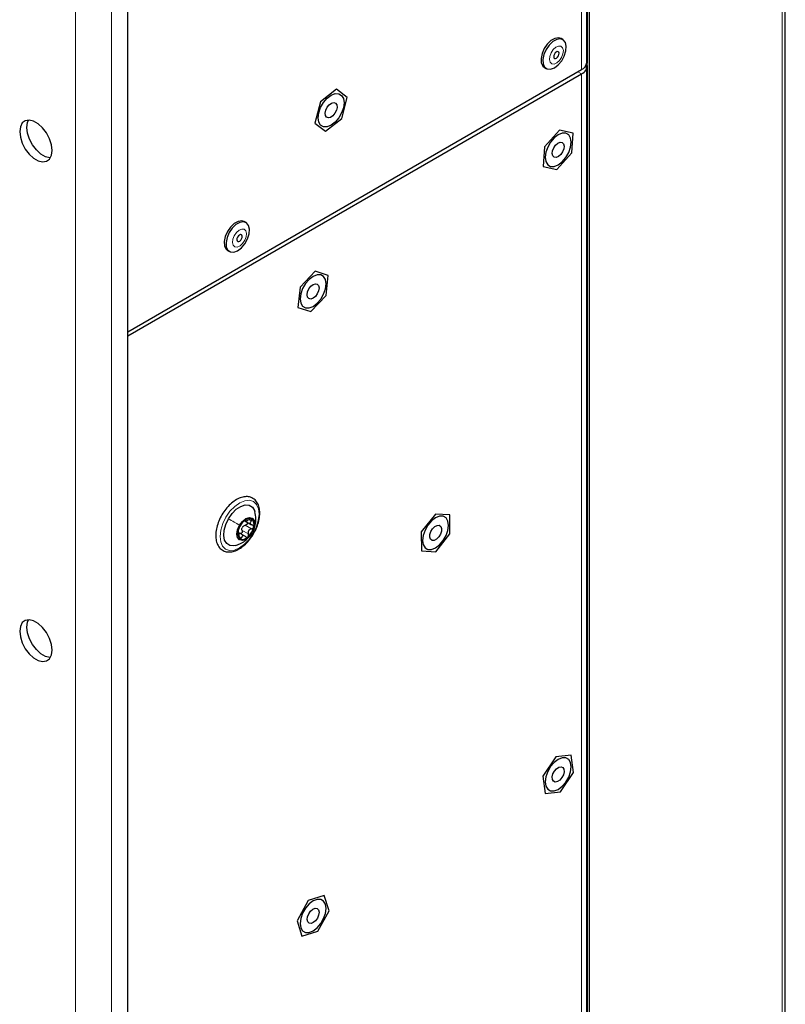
# Paper-space layout 'Blatt4' of a CAD drawing. Header units: millimetres. Extents: x 5 to 418, y 2 to 292.
# Tile 72 of 78: x 292 to 322, y 147 to 186. Entities that reach past the tile are written whole.
import ezdxf

# ---------------------------------------------------------------- set-up
doc = ezdxf.new("R2010")
doc.units = ezdxf.units.MM

psp = doc.layouts.new('Blatt4')

# ---------------------------------------------------------------- linework, layer by layer
at = {"color": 7, "linetype": 'Continuous', "lineweight": 18}
for p, q in [((313.659, 231.337), (313.659, 183.978)), ((293.803, 222.333), (293.803, 79.439)), ((295.218, 79.443), (295.218, 222.329)), ((321.523, 141.997), (321.523, 211.139)), ((313.905, 122.354), (313.905, 206.451)), ((313.963, 206.452), (313.963, 122.354)), ((313.517, 183.896), (313.659, 183.815)), ((313.659, 137.272), (313.659, 183.815)), ((300.457, 166.107), (300.704, 165.964)), ((300.612, 166.328), (300.697, 166.279)), ((300.341, 165.909), (300.589, 165.766)), ((300.729, 165.815), (300.731, 165.815)), ((300.226, 165.672), (300.313, 165.621))]:
    psp.add_line(p, q, dxfattribs=at)
at = {"color": 7, "linetype": 'Continuous', "lineweight": 25}
for p, q in [((313.864, 184.264), (313.864, 231.623)), ((321.652, 142.191), (321.652, 211.332)), ((295.854, 118.857), (295.854, 200.797)), ((312.925, 185.156), (312.854, 185.197)), ((295.854, 173.699), (313.659, 183.978)), ((312.201, 184.066), (312.272, 184.025)), ((313.864, 137.558), (313.864, 184.1)), ((295.854, 173.536), (313.659, 183.815)), ((304.045, 183.213), (303.411, 182.711)), ((304.464, 182.889), (304.045, 183.213)), ((303.411, 182.711), (303.196, 181.884)), ((304.249, 182.063), (304.464, 182.889)), ((303.615, 181.56), (304.249, 182.063)), ((303.196, 181.884), (303.615, 181.56)), ((312.79, 181.606), (312.208, 180.949)), ((313.322, 181.491), (312.79, 181.606)), ((313.271, 180.719), (313.322, 181.491)), ((312.208, 180.949), (312.157, 180.178)), ((312.689, 180.063), (313.271, 180.719)), ((312.157, 180.178), (312.689, 180.063)), ((300.494, 177.98), (300.423, 178.021)), ((299.77, 176.889), (299.841, 176.849)), ((303.209, 176.07), (302.612, 175.442)), ((303.719, 175.911), (303.209, 176.07)), ((303.634, 175.123), (303.719, 175.911)), ((302.612, 175.442), (302.527, 174.655)), ((303.038, 174.495), (303.634, 175.123)), ((302.527, 174.655), (303.038, 174.495)), ((307.922, 166.55), (307.368, 165.848)), ((308.485, 166.512), (307.922, 166.55)), ((308.495, 165.773), (308.485, 166.512)), ((300.436, 166.293), (300.474, 166.271)), ((300.439, 166.286), (300.713, 166.128)), ((300.449, 165.681), (300.176, 165.839)), ((300.211, 165.824), (300.181, 165.841)), ((307.368, 165.848), (307.378, 165.109)), ((307.941, 165.071), (308.495, 165.773)), ((307.378, 165.109), (307.941, 165.071)), ((312.648, 157.022), (312.141, 156.269)), ((313.247, 157.091), (312.648, 157.022)), ((313.338, 156.407), (313.247, 157.091)), ((312.831, 155.654), (313.338, 156.407)), ((312.141, 156.269), (312.233, 155.585)), ((312.233, 155.585), (312.831, 155.654)), ((302.931, 151.387), (302.494, 150.587)), ((303.561, 151.586), (302.931, 151.387)), ((303.752, 150.986), (303.561, 151.586)), ((303.315, 150.186), (303.752, 150.986)), ((302.494, 150.587), (302.685, 149.987)), ((302.685, 149.987), (303.315, 150.186))]:
    psp.add_line(p, q, dxfattribs=at)
at = {"color": 7, "linetype": 'Continuous', "lineweight": 25, "flags": 128}
for points in [[(312.854, 185.197), (312.753, 185.227), (312.61, 185.203), (312.458, 185.118), (312.314, 184.98), (312.192, 184.804), (312.107, 184.61), (312.068, 184.418), (312.078, 184.248), (312.137, 184.121), (312.201, 184.066)], [(313.059, 184.893), (313.024, 185.043), (312.942, 185.145), (312.824, 185.186), (312.681, 185.163), (312.529, 185.077), (312.384, 184.939), (312.263, 184.764), (312.178, 184.569), (312.139, 184.377), (312.149, 184.208), (312.208, 184.08), (312.309, 184.008), (312.442, 183.998), (312.592, 184.053), (312.742, 184.167), (312.877, 184.326), (312.981, 184.513), (313.044, 184.71), (313.059, 184.893)], [(312.775, 184.619), (312.764, 184.659), (312.739, 184.682), (312.703, 184.685), (312.662, 184.668), (312.622, 184.632), (312.589, 184.584), (312.568, 184.531), (312.563, 184.48), (312.574, 184.44), (312.599, 184.417), (312.635, 184.414), (312.676, 184.432), (312.716, 184.467), (312.749, 184.515), (312.769, 184.569), (312.775, 184.619)], [(304.339, 182.68), (304.314, 182.484), (304.242, 182.279), (304.129, 182.084), (303.987, 181.918), (303.83, 181.799), (303.673, 181.737), (303.531, 181.738), (303.418, 181.803), (303.346, 181.925), (303.321, 182.093), (303.346, 182.289), (303.418, 182.494), (303.531, 182.689), (303.673, 182.855), (303.83, 182.974), (303.987, 183.037), (304.129, 183.035), (304.242, 182.97), (304.314, 182.848), (304.339, 182.68)], [(303.653, 182.109), (303.608, 182.175), (303.597, 182.273), (303.622, 182.389), (303.678, 182.504), (303.758, 182.601), (303.848, 182.666), (303.936, 182.688), (304.007, 182.664), (304.052, 182.598), (304.063, 182.5), (304.038, 182.384), (303.982, 182.269), (303.902, 182.172), (303.812, 182.107), (303.724, 182.085), (303.653, 182.109)], [(292.884, 180.812), (292.858, 181.034), (292.783, 181.268), (292.664, 181.494), (292.512, 181.695), (292.338, 181.855), (292.157, 181.959), (291.983, 182.001), (291.831, 181.976), (291.712, 181.886), (291.637, 181.739), (291.611, 181.547), (291.637, 181.325), (291.712, 181.091), (291.831, 180.865), (291.983, 180.664), (292.157, 180.504), (292.338, 180.4), (292.512, 180.358), (292.664, 180.384), (292.783, 180.473), (292.858, 180.62), (292.884, 180.812)], [(292.816, 180.521), (292.795, 180.522), (292.621, 180.563), (292.44, 180.668), (292.266, 180.827), (292.114, 181.028), (291.995, 181.255), (291.92, 181.488), (291.894, 181.71), (291.92, 181.902), (291.962, 182.001)], [(312.74, 180.246), (312.897, 180.366), (313.039, 180.531), (313.152, 180.727), (313.224, 180.932), (313.249, 181.128), (313.224, 181.295), (313.152, 181.418), (313.039, 181.483), (312.897, 181.484), (312.74, 181.422), (312.582, 181.303), (312.44, 181.137), (312.328, 180.942), (312.255, 180.736), (312.231, 180.54), (312.255, 180.373), (312.328, 180.251), (312.44, 180.186), (312.582, 180.184), (312.74, 180.246)], [(312.639, 181.02), (312.727, 181.096), (312.818, 181.133), (312.896, 181.125), (312.95, 181.072), (312.973, 180.983), (312.96, 180.871), (312.913, 180.754), (312.84, 180.649), (312.752, 180.572), (312.662, 180.535), (312.584, 180.544), (312.529, 180.597), (312.507, 180.686), (312.52, 180.797), (312.566, 180.914), (312.639, 181.02)], [(300.423, 178.021), (300.322, 178.05), (300.179, 178.027), (300.027, 177.942), (299.883, 177.804), (299.761, 177.628), (299.676, 177.434), (299.637, 177.241), (299.647, 177.072), (299.706, 176.945), (299.77, 176.889)], [(300.628, 177.717), (300.593, 177.867), (300.511, 177.968), (300.393, 178.01), (300.25, 177.986), (300.098, 177.901), (299.953, 177.763), (299.832, 177.587), (299.747, 177.393), (299.708, 177.201), (299.718, 177.031), (299.777, 176.904), (299.878, 176.831), (300.011, 176.822), (300.161, 176.877), (300.311, 176.99), (300.446, 177.149), (300.55, 177.337), (300.613, 177.533), (300.628, 177.717)], [(300.344, 177.443), (300.333, 177.483), (300.308, 177.506), (300.272, 177.509), (300.231, 177.491), (300.191, 177.456), (300.158, 177.408), (300.137, 177.354), (300.132, 177.304), (300.143, 177.264), (300.168, 177.241), (300.204, 177.238), (300.245, 177.255), (300.285, 177.291), (300.318, 177.339), (300.339, 177.392), (300.344, 177.443)], [(303.123, 174.695), (303.28, 174.814), (303.422, 174.98), (303.535, 175.175), (303.607, 175.381), (303.632, 175.577), (303.607, 175.744), (303.535, 175.866), (303.422, 175.931), (303.28, 175.933), (303.123, 175.871), (302.966, 175.751), (302.824, 175.586), (302.711, 175.391), (302.639, 175.185), (302.614, 174.989), (302.639, 174.822), (302.711, 174.699), (302.824, 174.634), (302.966, 174.633), (303.123, 174.695)], [(303.034, 175.481), (303.123, 175.552), (303.213, 175.583), (303.288, 175.568), (303.339, 175.51), (303.356, 175.417), (303.338, 175.303), (303.288, 175.187), (303.212, 175.085), (303.123, 175.013), (303.033, 174.982), (302.958, 174.997), (302.907, 175.056), (302.89, 175.149), (302.908, 175.262), (302.958, 175.379), (303.034, 175.481)], [(299.802, 166.366), (299.945, 166.57), (300.111, 166.736), (300.288, 166.85), (300.461, 166.905), (300.616, 166.894), (300.74, 166.82), (300.823, 166.688), (300.839, 166.639)], [(307.931, 165.222), (308.089, 165.342), (308.231, 165.508), (308.343, 165.703), (308.416, 165.908), (308.44, 166.104), (308.416, 166.272), (308.343, 166.394), (308.231, 166.459), (308.089, 166.46), (307.931, 166.398), (307.774, 166.279), (307.632, 166.113), (307.519, 165.918), (307.447, 165.713), (307.422, 165.516), (307.447, 165.349), (307.519, 165.227), (307.632, 165.162), (307.774, 165.16), (307.931, 165.222)], [(300.082, 165.319), (300.015, 165.306), (299.86, 165.316), (299.736, 165.39), (299.653, 165.523), (299.617, 165.702), (299.631, 165.914), (299.695, 166.142), (299.802, 166.366)], [(300.731, 165.815), (300.616, 165.663), (300.482, 165.556), (300.349, 165.511), (300.236, 165.535), (300.161, 165.624), (300.136, 165.764), (300.163, 165.934), (300.24, 166.109)], [(300.24, 166.109), (300.355, 166.261), (300.489, 166.368), (300.622, 166.413), (300.735, 166.39), (300.81, 166.301), (300.836, 166.161), (300.808, 165.99), (300.731, 165.815)], [(307.812, 165.973), (307.897, 166.057), (307.988, 166.105), (308.071, 166.107), (308.132, 166.064), (308.162, 165.983), (308.158, 165.875), (308.119, 165.758), (308.051, 165.648), (307.965, 165.563), (307.874, 165.516), (307.792, 165.514), (307.731, 165.557), (307.7, 165.638), (307.705, 165.746), (307.744, 165.863), (307.812, 165.973)], [(292.884, 161.215), (292.858, 161.437), (292.783, 161.671), (292.664, 161.897), (292.512, 162.098), (292.338, 162.258), (292.157, 162.362), (291.983, 162.404), (291.831, 162.379), (291.712, 162.289), (291.637, 162.142), (291.611, 161.95), (291.637, 161.728), (291.712, 161.494), (291.831, 161.268), (291.983, 161.067), (292.157, 160.907), (292.338, 160.803), (292.512, 160.761), (292.664, 160.787), (292.783, 160.876), (292.858, 161.023), (292.884, 161.215)], [(292.816, 160.924), (292.795, 160.925), (292.621, 160.966), (292.44, 161.071), (292.266, 161.23), (292.114, 161.431), (291.995, 161.658), (291.92, 161.891), (291.894, 162.113), (291.92, 162.305), (291.962, 162.404)], [(312.74, 156.926), (312.582, 156.806), (312.44, 156.641), (312.328, 156.446), (312.255, 156.24), (312.231, 156.044), (312.255, 155.877), (312.328, 155.755), (312.44, 155.69), (312.582, 155.688), (312.74, 155.75), (312.897, 155.87), (313.039, 156.035), (313.152, 156.23), (313.224, 156.436), (313.249, 156.632), (313.224, 156.799), (313.152, 156.921), (313.039, 156.986), (312.897, 156.988), (312.74, 156.926)], [(312.595, 156.467), (312.677, 156.561), (312.767, 156.622), (312.854, 156.639), (312.923, 156.61), (312.964, 156.541), (312.971, 156.44), (312.943, 156.324), (312.884, 156.209), (312.803, 156.115), (312.712, 156.055), (312.625, 156.037), (312.556, 156.066), (312.515, 156.136), (312.508, 156.236), (312.536, 156.353), (312.595, 156.467)], [(303.123, 151.374), (302.966, 151.255), (302.824, 151.089), (302.711, 150.894), (302.639, 150.689), (302.614, 150.493), (302.639, 150.325), (302.711, 150.203), (302.824, 150.138), (302.966, 150.137), (303.123, 150.199), (303.28, 150.318), (303.422, 150.484), (303.535, 150.679), (303.607, 150.884), (303.632, 151.08), (303.607, 151.248), (303.535, 151.37), (303.422, 151.435), (303.28, 151.436), (303.123, 151.374)], [(302.952, 150.87), (303.025, 150.975), (303.114, 151.05), (303.204, 151.086), (303.281, 151.076), (303.335, 151.022), (303.356, 150.932), (303.342, 150.82), (303.294, 150.703), (303.221, 150.598), (303.132, 150.523), (303.042, 150.487), (302.965, 150.497), (302.911, 150.551), (302.89, 150.641), (302.904, 150.753), (302.952, 150.87)]]:
    psp.add_lwpolyline(points, dxfattribs=at)
at = {"color": 7, "linetype": 'Continuous', "lineweight": 18, "flags": 128}
for points in [[(312.943, 184.729), (312.915, 184.833), (312.849, 184.893), (312.757, 184.901), (312.65, 184.855), (312.547, 184.763), (312.462, 184.639), (312.409, 184.5), (312.395, 184.37), (312.423, 184.267), (312.488, 184.206), (312.581, 184.198), (312.688, 184.244), (312.791, 184.336), (312.876, 184.461), (312.929, 184.599), (312.943, 184.729)], [(300.512, 177.553), (300.484, 177.656), (300.419, 177.717), (300.326, 177.725), (300.219, 177.679), (300.116, 177.587), (300.031, 177.462), (299.978, 177.324), (299.964, 177.194), (299.992, 177.09), (300.058, 177.03), (300.15, 177.022), (300.257, 177.068), (300.36, 177.16), (300.445, 177.284), (300.498, 177.423), (300.512, 177.553)], [(300.773, 165.785), (300.614, 165.554), (300.429, 165.361), (300.231, 165.219), (300.034, 165.137), (299.85, 165.122), (299.693, 165.173), (299.573, 165.287), (299.499, 165.458), (299.474, 165.672), (299.502, 165.917), (299.58, 166.173), (299.703, 166.426), (299.862, 166.656), (300.047, 166.849), (300.245, 166.991), (300.443, 167.073), (300.626, 167.089), (300.783, 167.037), (300.903, 166.923), (300.977, 166.752), (301.002, 166.538), (300.974, 166.294), (300.896, 166.037), (300.773, 165.785)]]:
    psp.add_lwpolyline(points, dxfattribs=at)
at = {"color": 7, "linetype": 'Continuous', "lineweight": 25}
for centre, radius, start, end in [((313.514, 184.299), 0.352, 294.3747, 354.3052), ((313.548, 184.105), 0.311, 290.8557, 14.3085), ((300.9, 165.723), 0.739, 131.9636, 167.42), ((300.583, 165.901), 0.271, 143.0645, 156.319), ((300.615, 166.094), 0.275, 69.1743, 139.5776), ((300.527, 166.138), 0.282, 339.8716, 48.9), ((300.444, 165.786), 0.282, 159.8716, 228.9), ((300.071, 166.202), 0.739, 311.9636, 347.42), ((300.356, 165.83), 0.275, 249.1743, 319.5776)]:
    psp.add_arc(centre, radius, start, end, dxfattribs=at)
for points, knots in [([(300.764, 167.164), (300.734, 167.179), (300.654, 167.221), (300.501, 167.241), (300.314, 167.21), (300.118, 167.124), (299.923, 166.984), (299.738, 166.801), (299.635, 166.652), (299.584, 166.578)], [0, 0, 0, 0, 0.086009, 0.231185, 0.378381, 0.531234, 0.687747, 0.844783, 1, 1, 1, 1]), ([(300.776, 165.762), (300.794, 165.79), (300.861, 165.894), (300.943, 166.093), (301.015, 166.345), (301.039, 166.588), (301.015, 166.811), (300.941, 166.999), (300.846, 167.11), (300.779, 167.154), (300.764, 167.164)], [0, 0, 0, 0, 0.053783, 0.20285, 0.352316, 0.502612, 0.654083, 0.805926, 0.95416, 1, 1, 1, 1]), ([(299.584, 166.578), (299.583, 166.578), (299.529, 166.505), (299.449, 166.336), (299.353, 166.086), (299.303, 165.836), (299.3, 165.6), (299.346, 165.392), (299.443, 165.223), (299.583, 165.108), (299.752, 165.055), (299.935, 165.061), (300.128, 165.123), (300.325, 165.238), (300.515, 165.405), (300.67, 165.583), (300.746, 165.712), (300.776, 165.762)], [0, 0, 0, 0, 0.000693, 0.074781, 0.148984, 0.223473, 0.298469, 0.374033, 0.44905, 0.521256, 0.590534, 0.659435, 0.730558, 0.804064, 0.878418, 0.952649, 1, 1, 1, 1]), ([(300.805, 165.993), (300.822, 166.033), (300.871, 166.145), (300.888, 166.378), (300.855, 166.551), (300.837, 166.646)], [0, 0, 0, 0, 0.199837, 0.559598, 1, 1, 1, 1]), ([(300.218, 165.988), (300.226, 166.002), (300.237, 166.022), (300.257, 166.059), (300.273, 166.088), (300.291, 166.117), (300.313, 166.153), (300.326, 166.173), (300.334, 166.186)], [0, 0, 0, 0, 0.249168, 0.374303, 0.498903, 0.623987, 0.749746, 1, 1, 1, 1]), ([(300.406, 166.272), (300.399, 166.265), (300.384, 166.252), (300.363, 166.227), (300.345, 166.204), (300.338, 166.192), (300.334, 166.186)], [0, 0, 0, 0, 0.250033, 0.499632, 0.749228, 1, 1, 1, 1]), ([(300.366, 166.064), (300.38, 166.074), (300.407, 166.096), (300.44, 166.104), (300.457, 166.107)], [0, 0, 0, 0, 0.498459, 1, 1, 1, 1]), ([(300.454, 166.291), (300.454, 166.293), (300.453, 166.298), (300.443, 166.297), (300.427, 166.289), (300.413, 166.278), (300.406, 166.272)], [0, 0, 0, 0, 0.249815, 0.499908, 0.75012, 1, 1, 1, 1]), ([(300.454, 166.291), (300.455, 166.286), (300.456, 166.278), (300.474, 166.278), (300.494, 166.282), (300.52, 166.29), (300.56, 166.304), (300.59, 166.32), (300.61, 166.331)], [0, 0, 0, 0, 0.249199, 0.374336, 0.49893, 0.624007, 0.749759, 1, 1, 1, 1]), ([(300.537, 166.23), (300.54, 166.224), (300.547, 166.21), (300.546, 166.184), (300.535, 166.156), (300.514, 166.132), (300.487, 166.114), (300.467, 166.109), (300.457, 166.107)], [0, 0, 0, 0, 0.130453, 0.303809, 0.4773, 0.651705, 0.825501, 1, 1, 1, 1]), ([(300.713, 166.351), (300.706, 166.353), (300.694, 166.358), (300.667, 166.355), (300.638, 166.346), (300.619, 166.336), (300.61, 166.331)], [0, 0, 0, 0, 0.249991, 0.499611, 0.749127, 1, 1, 1, 1]), ([(300.697, 166.279), (300.683, 166.264), (300.663, 166.242), (300.653, 166.21), (300.654, 166.186), (300.665, 166.164), (300.69, 166.138), (300.718, 166.128), (300.737, 166.121)], [0, 0, 0, 0, 0.249201, 0.374338, 0.498932, 0.624008, 0.74976, 1, 1, 1, 1]), ([(300.697, 166.279), (300.703, 166.286), (300.716, 166.299), (300.725, 166.32), (300.726, 166.339), (300.717, 166.347), (300.713, 166.351)], [0, 0, 0, 0, 0.249852, 0.499902, 0.750115, 1, 1, 1, 1]), ([(300.792, 166.041), (300.793, 166.05), (300.795, 166.069), (300.783, 166.094), (300.764, 166.112), (300.746, 166.118), (300.737, 166.121)], [0, 0, 0, 0, 0.249857, 0.499466, 0.749011, 1, 1, 1, 1]), ([(300.07, 165.316), (300.131, 165.335), (300.264, 165.377), (300.451, 165.492), (300.624, 165.645), (300.7, 165.758), (300.736, 165.811)], [0, 0, 0, 0, 0.2268812, 0.4904185, 0.7577101, 1, 1, 1, 1]), ([(300.179, 165.884), (300.177, 165.875), (300.174, 165.857), (300.175, 165.838), (300.179, 165.829), (300.183, 165.83), (300.185, 165.831)], [0, 0, 0, 0, 0.249857, 0.499466, 0.749011, 1, 1, 1, 1]), ([(300.218, 165.988), (300.215, 165.982), (300.208, 165.97), (300.197, 165.943), (300.186, 165.913), (300.181, 165.893), (300.179, 165.884)], [0, 0, 0, 0, 0.249807, 0.500055, 0.750309, 1, 1, 1, 1]), ([(300.226, 165.673), (300.225, 165.696), (300.224, 165.73), (300.218, 165.772), (300.212, 165.799), (300.206, 165.818), (300.198, 165.835), (300.19, 165.833), (300.185, 165.831)], [0, 0, 0, 0, 0.249201, 0.374338, 0.498932, 0.624008, 0.74976, 1, 1, 1, 1]), ([(300.226, 165.673), (300.226, 165.663), (300.227, 165.642), (300.233, 165.612), (300.243, 165.587), (300.253, 165.578), (300.258, 165.574)], [0, 0, 0, 0, 0.2498519, 0.4999015, 0.7501147, 1, 1, 1, 1]), ([(300.341, 165.909), (300.344, 165.899), (300.35, 165.88), (300.348, 165.848), (300.337, 165.818), (300.319, 165.794), (300.297, 165.78), (300.283, 165.78), (300.277, 165.78)], [0, 0, 0, 0, 0.178185, 0.355021, 0.532705, 0.710252, 0.88794, 1, 1, 1, 1]), ([(300.469, 165.662), (300.454, 165.675), (300.431, 165.695), (300.397, 165.704), (300.372, 165.703), (300.351, 165.692), (300.328, 165.669), (300.319, 165.64), (300.313, 165.621)], [0, 0, 0, 0, 0.249199, 0.374336, 0.49893, 0.624007, 0.749759, 1, 1, 1, 1]), ([(300.341, 165.909), (300.336, 165.926), (300.326, 165.958), (300.332, 165.992), (300.335, 166.01)], [0, 0, 0, 0, 0.50155, 1, 1, 1, 1]), ([(300.565, 165.652), (300.572, 165.66), (300.585, 165.674), (300.595, 165.705), (300.597, 165.737), (300.591, 165.757), (300.589, 165.766)], [0, 0, 0, 0, 0.250033, 0.499632, 0.749228, 1, 1, 1, 1]), ([(300.704, 165.964), (300.683, 165.959), (300.651, 165.951), (300.615, 165.923), (300.593, 165.897), (300.581, 165.865), (300.574, 165.82), (300.583, 165.788), (300.589, 165.766)], [0, 0, 0, 0, 0.2491679, 0.3743031, 0.4989033, 0.6239875, 0.7497462, 1, 1, 1, 1]), ([(300.704, 165.964), (300.714, 165.967), (300.734, 165.971), (300.761, 165.989), (300.783, 166.013), (300.789, 166.031), (300.792, 166.041)], [0, 0, 0, 0, 0.249807, 0.500055, 0.750309, 1, 1, 1, 1]), ([(300.258, 165.574), (300.264, 165.572), (300.275, 165.568), (300.291, 165.577), (300.304, 165.595), (300.31, 165.613), (300.313, 165.621)], [0, 0, 0, 0, 0.2499907, 0.4996106, 0.7491271, 1, 1, 1, 1]), ([(300.469, 165.662), (300.476, 165.655), (300.489, 165.643), (300.515, 165.635), (300.542, 165.636), (300.557, 165.647), (300.565, 165.652)], [0, 0, 0, 0, 0.249815, 0.499908, 0.75012, 1, 1, 1, 1])]:
    psp.add_open_spline(points, degree=3, knots=knots, dxfattribs=at)
at = {"color": 7, "linetype": 'Continuous', "lineweight": 18}
psp.add_open_spline([(299.802, 166.366), (299.878, 166.322), (300.03, 166.233), (300.17, 166.15), (300.24, 166.109)], degree=3, dxfattribs=at)

doc.saveas('drawing.dxf')
